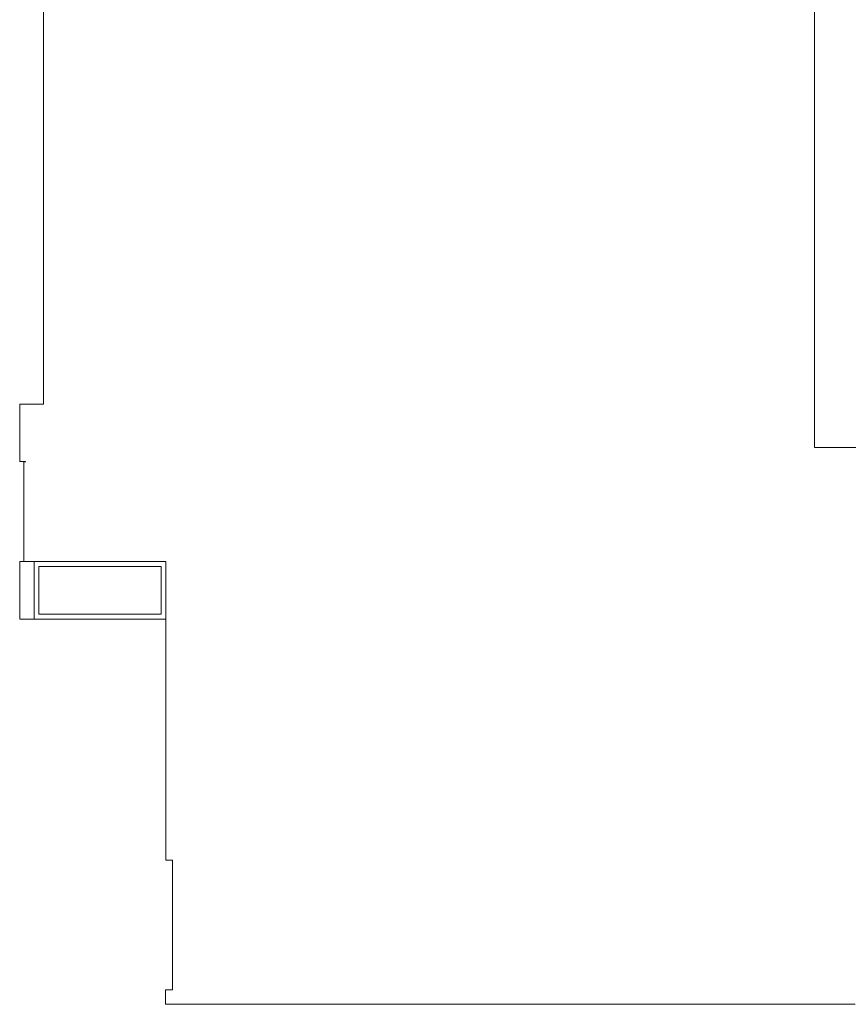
# Model space of a CAD drawing. Header units: millimetres. Extents: x -137512 to 20061, y -42753 to 41926.
# Tile 2 of 29: x -134879 to -117566, y -1446 to 19127. Entities that reach past the tile are written whole.
import ezdxf

# ---------------------------------------------------------------- set-up
doc = ezdxf.new("R2010")
doc.units = ezdxf.units.MM
doc.header["$LTSCALE"] = 100
doc.layers.add('None', color=7, linetype='Continuous', lineweight=5)

# ---------------------------------------------------------------- blocks, each defined once
blk = doc.blocks.new('Group-112')
at = {"color": 8, "linetype": 'Continuous', "lineweight": 5}
blk.add_wipeout([(-35577.6, 8240.6), (-54746.6, 8240.6), (-54746.6, 6155.6), (-54532.6, 6155.6), (-35577.6, 6155.6)], dxfattribs=at).dxf.layer = 'None'
at = {"layer": 'None', "color": 8, "linetype": 'Continuous', "lineweight": 5}
blk.add_lwpolyline([(-35577.6, 8240.6), (-54746.6, 8240.6), (-54746.6, 6155.6), (-54532.6, 6155.6), (-35577.6, 6155.6)], close=True, dxfattribs=at)
at = {"color": 8, "linetype": 'Continuous', "lineweight": 15}
for points in [[(-51652.6, 8240.6), (-51577.6, 8240.6), (-51577.6, 6155.6), (-51652.6, 6155.6)], [(-50652.6, 8240.6), (-50577.6, 8240.6), (-50577.6, 6155.6), (-50652.6, 6155.6)], [(-49652.6, 8240.6), (-49577.6, 8240.6), (-49577.6, 6155.6), (-49652.6, 6155.6)], [(-48652.6, 8240.6), (-48577.6, 8240.6), (-48577.6, 6155.6), (-48652.6, 6155.6)], [(-47652.6, 8240.6), (-47577.6, 8240.6), (-47577.6, 6155.6), (-47652.6, 6155.6)], [(-46652.6, 8240.6), (-46577.6, 8240.6), (-46577.6, 6155.6), (-46652.6, 6155.6)], [(-45652.6, 8240.6), (-45577.6, 8240.6), (-45577.6, 6155.6), (-45652.6, 6155.6)], [(-44652.6, 8240.6), (-44577.6, 8240.6), (-44577.6, 6155.6), (-44652.6, 6155.6)], [(-43652.6, 8240.6), (-43577.6, 8240.6), (-43577.6, 6155.6), (-43652.6, 6155.6)], [(-42652.6, 8240.6), (-42577.6, 8240.6), (-42577.6, 6155.6), (-42652.6, 6155.6)], [(-41652.6, 8240.6), (-41577.6, 8240.6), (-41577.6, 6155.6), (-41652.6, 6155.6)], [(-40652.6, 8240.6), (-40577.6, 8240.6), (-40577.6, 6155.6), (-40652.6, 6155.6)], [(-39652.6, 8240.6), (-39577.6, 8240.6), (-39577.6, 6155.6), (-39652.6, 6155.6)], [(-38652.6, 8240.6), (-38577.6, 8240.6), (-38577.6, 6155.6), (-38652.6, 6155.6)], [(-37652.6, 8240.6), (-37577.6, 8240.6), (-37577.6, 6155.6), (-37652.6, 6155.6)]]:
    blk.add_wipeout(points, dxfattribs=at).dxf.layer = 'None'
at = {"color": 8, "linetype": 'Continuous', "lineweight": 5}
blk.add_wipeout([(-51777.6, 6155.6), (-54532.6, 6155.6), (-54532.6, 4955.6), (-51777.6, 4955.6)], dxfattribs=at).dxf.layer = 'None'
at = {"layer": 'None', "color": 8, "linetype": 'Continuous', "lineweight": 15}
for points in [[(-51652.6, 8240.6), (-51577.6, 8240.6), (-51577.6, 6155.6), (-51652.6, 6155.6)], [(-50652.6, 8240.6), (-50577.6, 8240.6), (-50577.6, 6155.6), (-50652.6, 6155.6)], [(-49652.6, 8240.6), (-49577.6, 8240.6), (-49577.6, 6155.6), (-49652.6, 6155.6)], [(-48652.6, 8240.6), (-48577.6, 8240.6), (-48577.6, 6155.6), (-48652.6, 6155.6)], [(-47652.6, 8240.6), (-47577.6, 8240.6), (-47577.6, 6155.6), (-47652.6, 6155.6)], [(-46652.6, 8240.6), (-46577.6, 8240.6), (-46577.6, 6155.6), (-46652.6, 6155.6)], [(-45652.6, 8240.6), (-45577.6, 8240.6), (-45577.6, 6155.6), (-45652.6, 6155.6)], [(-44652.6, 8240.6), (-44577.6, 8240.6), (-44577.6, 6155.6), (-44652.6, 6155.6)], [(-43652.6, 8240.6), (-43577.6, 8240.6), (-43577.6, 6155.6), (-43652.6, 6155.6)], [(-42652.6, 8240.6), (-42577.6, 8240.6), (-42577.6, 6155.6), (-42652.6, 6155.6)], [(-41652.6, 8240.6), (-41577.6, 8240.6), (-41577.6, 6155.6), (-41652.6, 6155.6)], [(-40652.6, 8240.6), (-40577.6, 8240.6), (-40577.6, 6155.6), (-40652.6, 6155.6)], [(-39652.6, 8240.6), (-39577.6, 8240.6), (-39577.6, 6155.6), (-39652.6, 6155.6)], [(-38652.6, 8240.6), (-38577.6, 8240.6), (-38577.6, 6155.6), (-38652.6, 6155.6)], [(-37652.6, 8240.6), (-37577.6, 8240.6), (-37577.6, 6155.6), (-37652.6, 6155.6)]]:
    blk.add_lwpolyline(points, close=True, dxfattribs=at)
at = {"layer": 'None', "color": 8, "linetype": 'Continuous', "lineweight": 5}
blk.add_lwpolyline([(-51777.6, 6155.6), (-54532.6, 6155.6), (-54532.6, 4955.6), (-51777.6, 4955.6)], close=True, dxfattribs=at)
at = {"color": 8, "linetype": 'Continuous', "lineweight": 5}
blk.add_wipeout([(-54832.6, 6155.6), (-54532.6, 6155.6), (-54532.6, 4955.6), (-54832.6, 4955.6)], dxfattribs=at).dxf.layer = 'None'
at = {"layer": 'None', "color": 8, "linetype": 'Continuous', "lineweight": 5}
blk.add_lwpolyline([(-54832.6, 6155.6), (-54532.6, 6155.6), (-54532.6, 4955.6), (-54832.6, 4955.6)], close=True, dxfattribs=at)
at = {"color": 8, "linetype": 'Continuous', "lineweight": 15}
blk.add_wipeout([(-54746.6, 8240.6), (-54671.6, 8240.6), (-54671.6, 6155.6), (-54746.6, 6155.6)], dxfattribs=at).dxf.layer = 'None'
at = {"color": 8, "linetype": 'Continuous', "lineweight": 5}
blk.add_wipeout([(-51877.6, 6055.6), (-54432.6, 6055.6), (-54432.6, 5055.6), (-51877.6, 5055.6)], dxfattribs=at).dxf.layer = 'None'
at = {"layer": 'None', "color": 8, "linetype": 'Continuous', "lineweight": 15}
blk.add_lwpolyline([(-54746.6, 8240.6), (-54671.6, 8240.6), (-54671.6, 6155.6), (-54746.6, 6155.6)], close=True, dxfattribs=at)
at = {"layer": 'None', "color": 8, "linetype": 'Continuous', "lineweight": 5}
blk.add_lwpolyline([(-51877.6, 6055.6), (-54432.6, 6055.6), (-54432.6, 5055.6), (-51877.6, 5055.6)], close=True, dxfattribs=at)
at = {"color": 8, "linetype": 'Continuous', "lineweight": 15}
for points in [[(-53652.6, 8240.6), (-53577.6, 8240.6), (-53577.6, 6155.6), (-53652.6, 6155.6)], [(-52652.6, 8240.6), (-52577.6, 8240.6), (-52577.6, 6155.6), (-52652.6, 6155.6)]]:
    blk.add_wipeout(points, dxfattribs=at).dxf.layer = 'None'
at = {"layer": 'None', "color": 8, "linetype": 'Continuous', "lineweight": 15}
for points in [[(-53652.6, 8240.6), (-53577.6, 8240.6), (-53577.6, 6155.6), (-53652.6, 6155.6)], [(-52652.6, 8240.6), (-52577.6, 8240.6), (-52577.6, 6155.6), (-52652.6, 6155.6)]]:
    blk.add_lwpolyline(points, close=True, dxfattribs=at)
at = {"color": 8, "linetype": 'Continuous', "lineweight": 5}
blk.add_wipeout([(-54832.6, 9444.2), (-54332.6, 9444.2), (-54332.6, 22244.2), (-38222.6, 22244.2), (-38222.6, 8540.6), (-35577.6, 8540.6), (-35277.6, 8540.6), (-35277.6, 8240.6), (-35277.6, 7870.6), (-30422.6, 7870.6), (-30422.6, 4658.1), (-30422.6, -2794.4), (-37377.6, -2794.4), (-37377.6, -2799.4), (-37377.6, -3094.4), (-51787.6, -3094.4), (-51787.6, -2794.4), (-51639.6, -2794.4), (-51639.6, -79.4), (-51777.6, -79.4), (-51777.6, 6155.6), (-54709.1, 6155.6), (-54746.6, 6155.6), (-54746.6, 8240.6), (-54709.1, 8240.6), (-54709.1, 8244.2), (-54832.6, 8244.2)], dxfattribs=at).dxf.layer = 'None'
at = {"layer": 'None', "color": 8, "linetype": 'Continuous', "lineweight": 5}
for points in [[(-38222.6, 22244.2), (-38222.6, 8540.6), (-35577.6, 8540.6)], [(-37377.6, -3094.4), (-51787.6, -3094.4), (-51787.6, -2794.4), (-51639.6, -2794.4), (-51639.6, -79.4), (-51777.6, -79.4), (-51777.6, 6155.6), (-54709.1, 6155.6), (-54746.6, 6155.6), (-54746.6, 8240.6), (-54709.1, 8240.6), (-54709.1, 8244.2), (-54832.6, 8244.2), (-54832.6, 9444.2), (-54332.6, 9444.2), (-54332.6, 22244.2)]]:
    blk.add_lwpolyline(points, dxfattribs=at)

msp = doc.modelspace()

# ---------------------------------------------------------------- block references
at = {"layer": 'None', "color": 7}
msp.add_blockref('Group-112', (-80046.3, 1648.3), dxfattribs=at)

doc.saveas('drawing.dxf')
